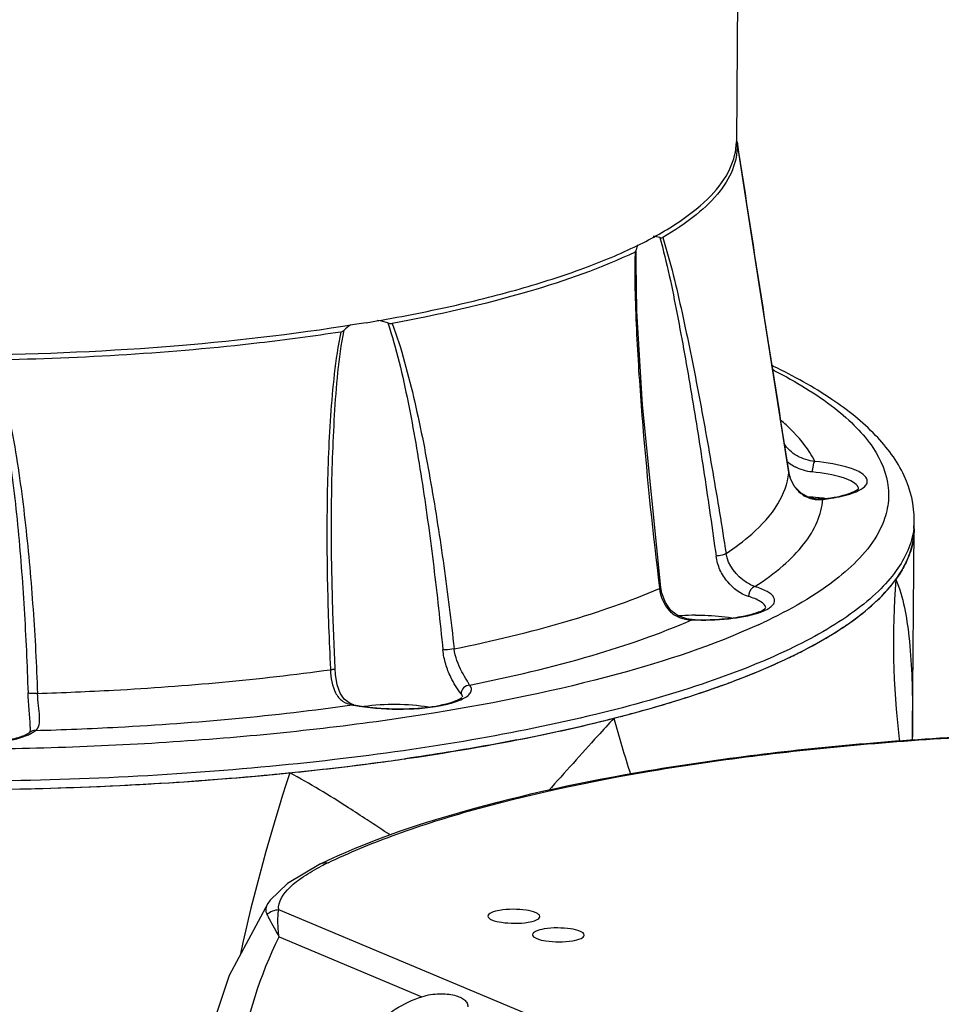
# Model space of a CAD drawing. Header units: millimetres. Extents: x 12 to 2508, y 25 to 1770.
# Tile 43 of 53: x 2214 to 2268, y 949 to 1006. Entities that reach past the tile are written whole.
import ezdxf

# ---------------------------------------------------------------- set-up
doc = ezdxf.new("R2010")
doc.units = ezdxf.units.MM
for name, color, linetype in [('ARM1_ABL89', 7, 'Continuous'), ('ARM1_PIPE_PBL94', 7, 'Continuous'), ('COVER_M_PBL88', 7, 'Continuous'), ('FLANGE_ARM1_PBL90', 7, 'Continuous'), ('HOLDER_M_PBL81', 7, 'Continuous'), ('MODULE_M_ABL79', 7, 'Continuous'), ('MODULE_M_ABL85', 7, 'Continuous'), ('new_view_8_VBL72', 7, 'Continuous')]:
    doc.layers.add(name, color=color, linetype=linetype)

# ---------------------------------------------------------------- blocks, each defined once
blk = doc.blocks.new('HOLDER_M_PBL81', base_point=(3044.849, 1515.763))
at = {"layer": 'HOLDER_M_PBL81', "color": 7}
for p, q in [((3112.59, 1569.819), (3112.69, 1581.532)), ((3112.593, 1569.472), (3112.59, 1569.819)), ((3112.593, 1569.468), (3112.593, 1569.472)), ((3112.6, 1569.272), (3112.593, 1569.468))]:
    blk.add_line(p, q, dxfattribs=at)
at = {"layer": 'HOLDER_M_PBL81', "color": 2}
blk.add_line((3112.59, 1569.926), (3112.592, 1570.904), dxfattribs=at)
for centre, radius, start, end in [((3157.019, 1574.946), 45.539, 175.3944, 187.0575), ((3150.504, 1570.195), 37.919, 178.9287, 180.4052), ((3153.003, 1585.924), 59.728, 194.9074, 198.15285), ((3150.559, 1570.195), 37.974, 180.405, 181.0905), ((3156.584, 1574.915), 45.104, 187.0861, 187.2707), ((3175.873, 1534.588), 104.652, 161.73153, 167.69252)]:
    blk.add_arc(centre, radius, start, end, dxfattribs=at)
at = {"layer": 'HOLDER_M_PBL81', "color": 7}
for centre, radius, start, end in [((3104.156, 1584.165), 9.318, 316.9337, 318.4854), ((3098.265, 1591.265), 18.564, 303.6132, 304.5732), ((3090.751, 1604.774), 34.038, 294.981, 295.5921), ((3082.531, 1625.192), 56.058, 288.9964, 289.4025), ((3071.768, 1662.674), 95.07, 281.80902, 284.32202), ((3074.093, 1653.419), 85.527, 284.34668, 284.54691), ((3074.545, 1651.68), 83.731, 284.54663, 284.82638), ((3068.238, 1678.959), 111.733, 281.05349, 281.87219), ((3060.18, 1729.29), 162.717, 275.75464, 277.55059), ((3061.778, 1717.094), 150.417, 277.55757, 278.18536), ((3057.523, 1756.552), 190.109, 273.34176, 275.45974), ((3058.738, 1742.851), 176.354, 275.49023, 275.65795), ((3058.901, 1741.205), 174.7, 275.65802, 275.78018), ((3056.548, 1774.122), 207.706, 271.18257, 273.1601), ((3056.977, 1765.369), 198.942, 273.17565, 273.35062)]:
    blk.add_arc(centre, radius, start, end, dxfattribs=at)
for points in [[(3112.69, 1581.532), (3112.686, 1581.127), (3112.622, 1580.718), (3112.507, 1580.33)], [(3112.507, 1580.33), (3112.405, 1579.986), (3112.262, 1579.653), (3112.092, 1579.337)], [(3112.092, 1579.337), (3111.954, 1579.082), (3111.797, 1578.837), (3111.627, 1578.602)], [(3111.133, 1577.988), (3111.307, 1578.185), (3111.473, 1578.39), (3111.627, 1578.602)]]:
    blk.add_open_spline(points, degree=3, dxfattribs=at)
at = {"layer": 'HOLDER_M_PBL81', "color": 2}
for points, knots in [([(3111.627, 1578.602), (3112.064, 1577.557), (3112.504, 1574.954), (3112.586, 1572.367), (3112.592, 1570.904)], [0, 0, 0, 0, 0.436305, 1, 1, 1, 1]), ([(3095.286, 1570.559), (3094.97, 1570.218), (3093.692, 1568.824), (3092.439, 1567.407), (3091.482, 1566.349)], [0, 0, 0, 0, 0.245674, 1, 1, 1, 1]), ([(3080.98, 1564.663), (3080.619, 1564.899), (3079.154, 1565.856), (3077.654, 1566.763), (3076.495, 1567.393)], [0, 0, 0, 0, 0.246399, 1, 1, 1, 1])]:
    blk.add_open_spline(points, degree=3, knots=knots, dxfattribs=at)
at = {"layer": 'HOLDER_M_PBL81', "color": 7}
for points, knots in [([(3108.799, 1575.979), (3109.009, 1576.124), (3109.775, 1576.676), (3110.493, 1577.298), (3110.963, 1577.802)], [0, 0, 0, 0, 0.270115, 1, 1, 1, 1]), ([(3105.454, 1574.076), (3105.738, 1574.212), (3106.795, 1574.737), (3107.822, 1575.326), (3108.542, 1575.804)], [0, 0, 0, 0, 0.267393, 1, 1, 1, 1]), ([(3101.154, 1572.318), (3101.51, 1572.443), (3102.852, 1572.931), (3104.173, 1573.477), (3105.126, 1573.921)], [0, 0, 0, 0, 0.264276, 1, 1, 1, 1]), ([(3095.971, 1570.737), (3096.394, 1570.849), (3098.009, 1571.29), (3099.609, 1571.785), (3100.778, 1572.187)], [0, 0, 0, 0, 0.261522, 1, 1, 1, 1]), ([(3089.66, 1569.299), (3089.139, 1569.197), (3086.991, 1568.793), (3084.833, 1568.445), (3083.194, 1568.209)], [0, 0, 0, 0, 0.242486, 1, 1, 1, 1])]:
    blk.add_open_spline(points, degree=3, knots=knots, dxfattribs=at)
at = {"layer": 'HOLDER_M_PBL81', "color": 2}
blk.add_open_spline([(3082.326, 1563.782), (3081.875, 1564.072), (3081.428, 1564.368), (3080.98, 1564.663)], degree=3, dxfattribs=at)
blk = doc.blocks.new('MODULE_M_ABL79', base_point=(3044.849, 1515.763))
at = {"layer": 'HOLDER_M_PBL81'}
blk.add_blockref('HOLDER_M_PBL81', (3044.849, 1515.763), dxfattribs=at)
blk = doc.blocks.new('COVER_M_PBL88', base_point=(3128.653, 1545.472))
at = {"layer": 'COVER_M_PBL88', "color": 7}
blk.add_line((3075.221, 1559.824), (3075.22, 1559.822), dxfattribs=at)
at = {"layer": 'COVER_M_PBL88', "color": 2}
for p, q in [((3121.464, 1540.362), (3075.855, 1559.444)), ((3075.869, 1557.885), (3084.152, 1554.419))]:
    blk.add_line(p, q, dxfattribs=at)
at = {"layer": 'COVER_M_PBL88', "color": 7}
for points in [[(3078.266, 1562.115), (3076.359, 1560.984), (3075.354, 1560.014), (3075.221, 1559.823)], [(3075.221, 1559.824), (3072.979, 1555.648), (3071.356, 1550.752), (3070.677, 1545.766), (3070.657, 1544.959)]]:
    blk.add_lwpolyline(points, dxfattribs=at)
at = {"layer": 'COVER_M_PBL88', "color": 2}
blk.add_arc((3085.304, 1548.572), 15.119, 115.853, 117.5387, dxfattribs=at)
at = {"layer": 'COVER_M_PBL88', "color": 7}
for points, knots in [([(3078.266, 1562.115), (3080.912, 1563.398), (3087.203, 1565.551), (3097.821, 1567.791), (3110.228, 1569.284), (3119.039, 1569.711), (3123.618, 1569.786)], [0, 0, 0, 0, 0.190676, 0.428492, 0.703017, 1, 1, 1, 1]), ([(3088.658, 1559.423), (3088.488, 1559.394), (3088.256, 1559.353), (3087.981, 1559.179), (3087.981, 1559.091)], [0, 0, 0, 0, 0.663238, 1, 1, 1, 1]), ([(3090.98, 1559.066), (3090.981, 1559.165), (3090.654, 1559.353), (3089.918, 1559.488), (3089.163, 1559.508), (3088.658, 1559.423)], [0, 0, 0, 0, 0.122105, 0.367244, 1, 1, 1, 1]), ([(3087.981, 1559.091), (3087.98, 1558.992), (3088.307, 1558.804), (3089.043, 1558.669), (3089.798, 1558.649), (3090.303, 1558.734)], [0, 0, 0, 0, 0.122105, 0.367244, 1, 1, 1, 1]), ([(3090.303, 1558.734), (3090.473, 1558.763), (3090.705, 1558.804), (3090.98, 1558.978), (3090.98, 1559.066)], [0, 0, 0, 0, 0.663238, 1, 1, 1, 1]), ([(3091.235, 1558.344), (3091.065, 1558.316), (3090.833, 1558.275), (3090.558, 1558.1), (3090.558, 1558.013)], [0, 0, 0, 0, 0.663238, 1, 1, 1, 1]), ([(3093.557, 1557.988), (3093.558, 1558.086), (3093.231, 1558.275), (3092.495, 1558.409), (3091.74, 1558.429), (3091.235, 1558.344)], [0, 0, 0, 0, 0.122105, 0.367244, 1, 1, 1, 1]), ([(3090.558, 1558.013), (3090.557, 1557.914), (3090.884, 1557.726), (3091.62, 1557.591), (3092.375, 1557.571), (3092.88, 1557.656)], [0, 0, 0, 0, 0.122105, 0.367244, 1, 1, 1, 1]), ([(3092.88, 1557.656), (3093.05, 1557.685), (3093.282, 1557.725), (3093.557, 1557.9), (3093.557, 1557.988)], [0, 0, 0, 0, 0.663238, 1, 1, 1, 1]), ([(3082.159, 1553.384), (3082.304, 1553.495), (3082.923, 1553.921), (3083.612, 1554.246), (3084.152, 1554.419)], [0, 0, 0, 0, 0.243649, 1, 1, 1, 1]), ([(3084.152, 1554.419), (3084.481, 1554.525), (3085.119, 1554.629), (3085.879, 1554.561), (3086.359, 1554.403), (3086.614, 1554.256), (3086.782, 1554.06), (3086.814, 1553.901), (3086.813, 1553.825)], [0, 0, 0, 0, 0.344121, 0.6345, 0.750513, 0.84547, 0.924209, 1, 1, 1, 1])]:
    blk.add_open_spline(points, degree=3, knots=knots, dxfattribs=at)
at = {"layer": 'COVER_M_PBL88', "color": 2}
for points, knots in [([(3078.711, 1562.178), (3079.92, 1562.764), (3082.597, 1563.867), (3088.817, 1565.838), (3098.017, 1567.767), (3110.32, 1569.25), (3119.07, 1569.674), (3123.619, 1569.748)], [0, 0, 0, 0, 0.088, 0.189191, 0.426938, 0.702086, 1, 1, 1, 1]), ([(3075.855, 1559.444), (3075.77, 1559.924), (3076.381, 1560.722), (3077.323, 1561.423), (3077.964, 1561.796), (3078.314, 1561.978)], [0, 0, 0, 0, 0.400248, 0.676373, 1, 1, 1, 1]), ([(3075.219, 1559.822), (3075.158, 1559.727), (3075.062, 1559.509), (3075.118, 1559.277), (3075.164, 1559.175)], [0, 0, 0, 0, 0.502558, 1, 1, 1, 1]), ([(3075.869, 1557.885), (3075.833, 1558.18), (3075.79, 1558.699), (3075.81, 1559.224), (3075.855, 1559.444)], [0, 0, 0, 0, 0.569826, 1, 1, 1, 1]), ([(3075.164, 1559.175), (3075.207, 1559.094), (3075.446, 1558.666), (3075.68, 1558.236), (3075.869, 1557.885)], [0, 0, 0, 0, 0.186911, 1, 1, 1, 1]), ([(3081.54, 1533.659), (3080.486, 1534.1), (3078.513, 1535.226), (3076.156, 1537.643), (3074.52, 1540.561), (3073.235, 1544.957), (3073.267, 1551.013), (3074.781, 1555.66), (3075.869, 1557.885)], [0, 0, 0, 0, 0.123328, 0.241743, 0.359963, 0.480781, 0.732708, 1, 1, 1, 1])]:
    blk.add_open_spline(points, degree=3, knots=knots, dxfattribs=at)
for points in [[(3078.266, 1562.115), (3078.401, 1562.18), (3078.563, 1562.201), (3078.711, 1562.178)], [(3075.855, 1559.444), (3075.608, 1559.443), (3075.346, 1559.342), (3075.164, 1559.175)]]:
    blk.add_open_spline(points, degree=3, dxfattribs=at)
blk = doc.blocks.new('MODULE_M_ABL85', base_point=(3114.131, 1480.513))
at = {"layer": 'COVER_M_PBL88'}
blk.add_blockref('COVER_M_PBL88', (3128.653, 1545.472), dxfattribs=at)
blk = doc.blocks.new('FLANGE_ARM1_PBL90', base_point=(3054.694, 1585.73))
at = {"layer": 'FLANGE_ARM1_PBL90', "color": 7}
for p, q in [((3102.419, 1603.956), (3102.419, 1603.96)), ((3096.566, 1596.946), (3096.566, 1596.952)), ((3078.909, 1582.503), (3078.916, 1583.17)), ((3112.69, 1581.532), (3112.694, 1582.013))]:
    blk.add_line(p, q, dxfattribs=at)
at = {"layer": 'FLANGE_ARM1_PBL90', "color": 2}
for p, q in [((3096.566, 1596.952), (3096.58, 1597.695)), ((3105.424, 1584.784), (3105.424, 1584.793)), ((3107.333, 1583.26), (3107.392, 1583.245)), ((3097.919, 1578.118), (3097.925, 1578.073)), ((3097.92, 1578.118), (3097.925, 1578.073)), ((3099.807, 1576.274), (3099.793, 1576.256)), ((3078.847, 1573.424), (3078.849, 1573.369)), ((3078.847, 1573.423), (3078.849, 1573.369)), ((3080.209, 1571.338), (3080.113, 1571.329))]:
    blk.add_line(p, q, dxfattribs=at)
at = {"layer": 'FLANGE_ARM1_PBL90', "color": 7}
for points in [[(3105.424, 1584.793), (3103.696, 1595.711), (3102.864, 1601.079), (3102.419, 1603.96)], [(3098, 1578.127), (3096.934, 1588.71), (3096.614, 1594.136), (3096.566, 1596.951)], [(3107.333, 1583.26), (3107.055, 1583.252), (3106.573, 1583.352), (3106.131, 1583.596), (3105.755, 1583.986), (3105.5, 1584.485), (3105.424, 1584.793)], [(3079.113, 1573.434), (3078.98, 1576.715), (3078.911, 1580.083), (3078.909, 1582.503)], [(3099.807, 1576.274), (3099.508, 1576.307), (3099.009, 1576.483), (3098.587, 1576.807), (3098.263, 1577.264), (3098.058, 1577.811), (3098, 1578.127)], [(3080.211, 1571.337), (3079.983, 1571.408), (3079.644, 1571.653), (3079.413, 1572.006), (3079.245, 1572.485), (3079.141, 1573.081), (3079.113, 1573.435)], [(3061.449, 1570.042), (3061.443, 1569.902), (3061.42, 1569.764), (3061.412, 1569.739)]]:
    blk.add_lwpolyline(points, dxfattribs=at)
at = {"layer": 'FLANGE_ARM1_PBL90', "color": 2}
for centre, radius, start, end in [((6367.509, 2105.915), 3303.449, 188.739936, 189.076525), ((3132.899, 1596.603), 36.403, 178.4711, 179.4577), ((3090.335, 1562.959), 31.187, 62.786, 63.0273), ((3097.014, 1578.59), 12.182, 48.76, 49.5702), ((3097.565, 1579.215), 11.348, 46.7828, 48.7736), ((3106.885, 1587.167), 2.325, 227.4138, 238.9353), ((3106.888, 1587.171), 2.329, 238.9252, 241.8846), ((3107.295, 1585.084), 1.895, 189.1056, 189.9288), ((3107.349, 1585.095), 1.95, 189.9743, 201.8534), ((3107.339, 1585.09), 1.938, 201.8314, 212.1313), ((3107.306, 1585.07), 1.9, 212.1532, 217.5893), ((3107.255, 1585.03), 1.835, 217.5729, 230.3545), ((3107.219, 1584.99), 1.782, 230.4167, 233.8016), ((3109.131, 1583.801), 0.341, 19.3864, 22.9053), ((3109.159, 1583.811), 0.312, 11.9635, 19.4347), ((3109.181, 1583.816), 0.289, 7.4909, 11.9146), ((3107.16, 1584.902), 1.675, 248.8602, 249.9752), ((3107.152, 1584.93), 1.702, 276.1661, 278.1197), ((3108.464, 1582.051), 4.229, 353.1704, 359.4932), ((3089.31, 1607.237), 34.398, 294.648, 294.9442), ((3089.577, 1606.662), 33.765, 294.9446, 295.1203), ((3085.511, 1573.685), 2.245, 296.4943, 297.405), ((3081.954, 1580.374), 9.23, 258.4937, 259.043)]:
    blk.add_arc(centre, radius, start, end, dxfattribs=at)
at = {"layer": 'FLANGE_ARM1_PBL90', "color": 7}
for centre, radius, start, end in [((3080.997, 1591.7), 1.908, 120.481, 135.5036), ((3088.805, 1558.457), 36.1, 64.1565, 64.3676), ((3105.85, 1572.93), 10.49, 81.8103, 81.9524), ((3105.903, 1573.295), 10.121, 80.9043, 81.815), ((3100.09, 1563.23), 13.296, 91.2765, 94.653), ((3100.118, 1562.415), 14.112, 90.4422, 91.314), ((3061.112, 1570.112), 0.48, 309.2647, 310.2474)]:
    blk.add_arc(centre, radius, start, end, dxfattribs=at)
for points, knots in [([(3102.419, 1603.956), (3102.454, 1603.476), (3102.299, 1602.431), (3101.425, 1600.974), (3099.99, 1599.601), (3098.789, 1598.809), (3098.111, 1598.417)], [0, 0, 0, 0, 0.196388, 0.416347, 0.680683, 1, 1, 1, 1]), ([(3097.945, 1598.413), (3097.961, 1598.409), (3098.015, 1598.399), (3098.077, 1598.397), (3098.111, 1598.417)], [0, 0, 0, 0, 0.293258, 1, 1, 1, 1]), ([(3096.509, 1597.574), (3094.536, 1596.627), (3089.882, 1595.001), (3085.092, 1593.928), (3082.422, 1593.438)], [0, 0, 0, 0, 0.446344, 1, 1, 1, 1]), ([(3079.445, 1592.937), (3077.879, 1592.695), (3071.214, 1591.807), (3064.489, 1591.403), (3059.353, 1591.313)], [0, 0, 0, 0, 0.235742, 1, 1, 1, 1]), ([(3112.694, 1582.013), (3112.701, 1582.9), (3112.245, 1584.761), (3110.446, 1587.144), (3107.805, 1589.228), (3105.705, 1590.384), (3104.542, 1590.947)], [0, 0, 0, 0, 0.209551, 0.435222, 0.694466, 1, 1, 1, 1]), ([(3106.489, 1583.404), (3106.699, 1583.389), (3106.976, 1583.363), (3107.251, 1583.327), (3107.318, 1583.317)], [0, 0, 0, 0, 0.757424, 1, 1, 1, 1]), ([(3107.333, 1583.26), (3107.806, 1583.313), (3108.448, 1583.415), (3109.145, 1583.661), (3109.383, 1583.787), (3109.455, 1583.852)], [0, 0, 0, 0, 0.642997, 0.868647, 1, 1, 1, 1]), ([(3006.19, 1573.856), (3008.044, 1573.081), (3012.158, 1571.661), (3021.647, 1569.255), (3035.357, 1567.205), (3052.948, 1566.19), (3068.025, 1566.57), (3079.675, 1567.672), (3087.622, 1568.84), (3094.737, 1570.331), (3100.847, 1572.104), (3105.804, 1574.113), (3109.099, 1576.058), (3110.979, 1577.75), (3111.943, 1578.974), (3112.543, 1580.235), (3112.686, 1581.111), (3112.69, 1581.531)], [0, 0, 0, 0, 0.05391, 0.116489, 0.262375, 0.424821, 0.588659, 0.66628, 0.738595, 0.80399, 0.861114, 0.908989, 0.947221, 0.962909, 0.976596, 0.988731, 1, 1, 1, 1]), ([(3099.807, 1576.274), (3100.277, 1576.257), (3101.182, 1576.265), (3102.433, 1576.386), (3103.382, 1576.602), (3103.911, 1576.797), (3104.064, 1576.927)], [0, 0, 0, 0, 0.324336, 0.623319, 0.861506, 1, 1, 1, 1]), ([(3100.009, 1576.526), (3100.191, 1576.528), (3100.896, 1576.519), (3101.601, 1576.461), (3102.117, 1576.378)], [0, 0, 0, 0, 0.259053, 1, 1, 1, 1]), ([(3080.209, 1571.338), (3080.793, 1571.219), (3082.032, 1571.085), (3083.828, 1571.103), (3085.229, 1571.281), (3086.073, 1571.538), (3086.376, 1571.678), (3086.474, 1571.757)], [0, 0, 0, 0, 0.280797, 0.584051, 0.845314, 0.940623, 1, 1, 1, 1]), ([(3080.787, 1571.25), (3081.408, 1571.338), (3082.665, 1571.404), (3083.92, 1571.317), (3084.539, 1571.218)], [0, 0, 0, 0, 0.500077, 1, 1, 1, 1]), ([(3053.884, 1569.731), (3054.069, 1569.617), (3054.58, 1569.43), (3055.886, 1569.143), (3057.424, 1569.046), (3058.998, 1569.115), (3060.057, 1569.252), (3060.853, 1569.454), (3061.285, 1569.633), (3061.416, 1569.74)], [0, 0, 0, 0, 0.084484, 0.209014, 0.52041, 0.679569, 0.822052, 0.934229, 1, 1, 1, 1])]:
    blk.add_open_spline(points, degree=3, knots=knots, dxfattribs=at)
for points in [[(3102.419, 1603.96), (3102.415, 1603.984), (3102.401, 1604.005), (3102.387, 1604.026)], [(3097.945, 1598.413), (3097.818, 1598.443), (3097.689, 1598.464), (3097.559, 1598.471)], [(3096.509, 1597.574), (3096.551, 1597.594), (3096.575, 1597.648), (3096.58, 1597.695)], [(3096.652, 1597.994), (3096.613, 1597.899), (3096.59, 1597.797), (3096.58, 1597.695)], [(3082.173, 1593.465), (3081.978, 1593.526), (3081.777, 1593.573), (3081.575, 1593.601)], [(3082.173, 1593.465), (3082.253, 1593.44), (3082.34, 1593.423), (3082.422, 1593.438)], [(3079.445, 1592.937), (3079.516, 1592.948), (3079.585, 1592.986), (3079.635, 1593.037)]]:
    blk.add_open_spline(points, degree=3, dxfattribs=at)
at = {"layer": 'FLANGE_ARM1_PBL90', "color": 2}
for points, knots in [([(3097.945, 1598.413), (3098.354, 1596.952), (3098.976, 1593.932), (3099.796, 1589.346), (3100.531, 1584.667), (3100.985, 1581.526), (3101.203, 1579.947)], [0, 0, 0, 0, 0.242645, 0.492371, 0.745195, 1, 1, 1, 1]), ([(3098.111, 1598.417), (3098.564, 1596.981), (3099.267, 1593.996), (3100.19, 1589.452), (3101.023, 1584.801), (3101.536, 1581.674), (3101.783, 1580.102)], [0, 0, 0, 0, 0.241657, 0.491379, 0.744572, 1, 1, 1, 1]), ([(3096.498, 1596.947), (3096.482, 1595.365), (3096.603, 1592.204), (3097.047, 1585.922), (3097.542, 1581.232), (3097.919, 1578.118)], [0, 0, 0, 0, 0.251327, 0.501909, 1, 1, 1, 1]), ([(3082.173, 1593.465), (3082.431, 1592.72), (3082.853, 1591.19), (3083.531, 1588.076), (3084.207, 1584.12), (3084.856, 1579.332), (3085.207, 1576.122), (3085.366, 1574.512)], [0, 0, 0, 0, 0.122831, 0.246969, 0.496764, 0.747934, 1, 1, 1, 1]), ([(3082.422, 1593.438), (3082.705, 1592.704), (3083.173, 1591.19), (3083.942, 1588.101), (3084.703, 1584.163), (3085.44, 1579.389), (3085.839, 1576.185), (3086.019, 1574.577)], [0, 0, 0, 0, 0.122683, 0.246673, 0.496495, 0.747768, 1, 1, 1, 1]), ([(3079.445, 1592.937), (3079.28, 1592.136), (3079.05, 1590.515), (3078.767, 1587.261), (3078.625, 1583.185), (3078.649, 1578.299), (3078.766, 1575.047), (3078.847, 1573.423)], [0, 0, 0, 0, 0.125383, 0.250706, 0.500935, 0.750685, 1, 1, 1, 1]), ([(3078.916, 1583.17), (3078.938, 1584.817), (3079.05, 1588.114), (3079.327, 1591.414), (3079.635, 1593.037)], [0, 0, 0, 0, 0.499265, 1, 1, 1, 1]), ([(3059.088, 1591.377), (3059.331, 1590.602), (3059.709, 1589.017), (3060.262, 1585.811), (3060.743, 1581.769), (3061.117, 1576.899), (3061.265, 1573.646), (3061.317, 1572.018)], [0, 0, 0, 0, 0.124846, 0.249818, 0.499712, 0.749792, 1, 1, 1, 1]), ([(3059.353, 1591.313), (3059.619, 1590.545), (3060.037, 1588.971), (3060.666, 1585.779), (3061.208, 1581.744), (3061.637, 1576.878), (3061.808, 1573.625), (3061.868, 1571.997)], [0, 0, 0, 0, 0.124831, 0.249741, 0.499674, 0.74977, 1, 1, 1, 1]), ([(3104.598, 1590.694), (3105.815, 1590.068), (3107.493, 1589.074), (3109.329, 1587.465), (3110.554, 1586.014), (3111.268, 1584.353), (3111.184, 1582.697), (3110.918, 1581.93), (3110.741, 1581.562)], [0, 0, 0, 0, 0.336516, 0.475896, 0.598008, 0.803155, 0.899311, 1, 1, 1, 1]), ([(3106.931, 1585.435), (3106.842, 1585.612), (3106.41, 1586.367), (3105.824, 1587.026), (3105.336, 1587.486)], [0, 0, 0, 0, 0.228309, 1, 1, 1, 1]), ([(3106.931, 1585.435), (3106.575, 1585.478), (3105.874, 1585.675), (3105.322, 1586.184), (3105.148, 1586.489)], [0, 0, 0, 0, 0.505633, 1, 1, 1, 1]), ([(3106.931, 1585.435), (3106.866, 1585.38), (3106.807, 1585.156), (3106.778, 1584.953), (3106.776, 1584.826)], [0, 0, 0, 0, 0.400724, 1, 1, 1, 1]), ([(3109.946, 1584.427), (3109.887, 1584.567), (3109.563, 1584.83), (3108.563, 1585.228), (3107.623, 1585.371), (3106.931, 1585.435)], [0, 0, 0, 0, 0.14033, 0.358854, 1, 1, 1, 1]), ([(3101.783, 1580.102), (3102.303, 1580.446), (3103.425, 1581.281), (3104.829, 1582.786), (3105.359, 1584.151), (3105.424, 1584.784)], [0, 0, 0, 0, 0.306537, 0.686996, 1, 1, 1, 1]), ([(3109.445, 1583.934), (3109.393, 1584.058), (3109.106, 1584.291), (3108.221, 1584.643), (3107.389, 1584.769), (3106.776, 1584.826)], [0, 0, 0, 0, 0.140328, 0.358851, 1, 1, 1, 1]), ([(3109.099, 1583.597), (3109.246, 1583.648), (3109.502, 1583.754), (3109.808, 1583.95), (3109.987, 1584.183), (3109.975, 1584.359), (3109.946, 1584.427)], [0, 0, 0, 0, 0.359267, 0.631778, 0.829877, 1, 1, 1, 1]), ([(3107.392, 1583.245), (3107.555, 1583.263), (3108.131, 1583.34), (3108.704, 1583.459), (3109.099, 1583.597)], [0, 0, 0, 0, 0.28194, 1, 1, 1, 1]), ([(3103.455, 1578.182), (3104.026, 1578.552), (3105.049, 1579.296), (3106.295, 1580.554), (3107.114, 1581.864), (3107.358, 1582.799), (3107.392, 1583.245)], [0, 0, 0, 0, 0.308011, 0.57126, 0.7974, 1, 1, 1, 1]), ([(3112.664, 1581.548), (3112.559, 1580.674), (3111.931, 1579.331), (3110.585, 1577.838), (3108.576, 1576.185), (3105.166, 1574.295), (3100.109, 1572.34), (3093.946, 1570.622), (3086.823, 1569.185), (3078.909, 1568.065), (3067.365, 1567.021), (3052.474, 1566.686), (3035.121, 1567.718), (3021.606, 1569.751), (3012.239, 1572.122), (3008.169, 1573.519), (3006.331, 1574.281)], [0, 0, 0, 0, 0.023731, 0.037946, 0.054224, 0.093618, 0.142447, 0.200232, 0.265973, 0.338331, 0.415728, 0.578521, 0.739546, 0.884168, 0.94632, 1, 1, 1, 1]), ([(3110.741, 1581.562), (3110.201, 1580.443), (3108.056, 1578.243), (3105.461, 1576.818), (3103.911, 1576.091)], [0, 0, 0, 0, 0.420498, 1, 1, 1, 1]), ([(3101.783, 1580.102), (3101.715, 1580.053), (3101.516, 1579.995), (3101.319, 1579.958), (3101.203, 1579.947)], [0, 0, 0, 0, 0.419294, 1, 1, 1, 1]), ([(3103.455, 1578.182), (3103.283, 1578.244), (3102.514, 1578.637), (3101.891, 1579.428), (3101.783, 1580.102)], [0, 0, 0, 0, 0.211097, 1, 1, 1, 1]), ([(3103.082, 1577.612), (3102.612, 1577.751), (3101.962, 1578.257), (3101.395, 1579.137), (3101.247, 1579.677), (3101.203, 1579.947)], [0, 0, 0, 0, 0.470839, 0.737488, 1, 1, 1, 1]), ([(3086.019, 1574.577), (3088.22, 1575.024), (3092.252, 1575.985), (3096.184, 1577.325), (3097.925, 1578.073)], [0, 0, 0, 0, 0.542373, 1, 1, 1, 1]), ([(3097.925, 1578.073), (3097.936, 1578.077), (3097.962, 1578.089), (3098.003, 1578.108), (3098, 1578.127)], [0, 0, 0, 0, 0.385998, 1, 1, 1, 1]), ([(3097.925, 1578.073), (3097.98, 1577.605), (3098.266, 1576.883), (3099.073, 1576.341), (3099.554, 1576.258), (3099.793, 1576.256)], [0, 0, 0, 0, 0.497931, 0.747565, 1, 1, 1, 1]), ([(3103.455, 1578.182), (3103.404, 1578.17), (3103.19, 1578.056), (3103.084, 1577.796), (3103.082, 1577.612)], [0, 0, 0, 0, 0.222909, 1, 1, 1, 1]), ([(3104.238, 1576.918), (3104.312, 1576.963), (3104.439, 1577.054), (3104.575, 1577.222), (3104.615, 1577.412), (3104.542, 1577.596), (3104.382, 1577.761), (3104.027, 1577.99), (3103.697, 1578.109), (3103.455, 1578.182)], [0, 0, 0, 0, 0.125473, 0.223834, 0.306191, 0.392065, 0.498707, 0.634583, 1, 1, 1, 1]), ([(3104.09, 1576.957), (3104.062, 1577.106), (3103.708, 1577.409), (3103.33, 1577.538), (3103.082, 1577.612)], [0, 0, 0, 0, 0.370308, 1, 1, 1, 1]), ([(3099.793, 1576.256), (3100.511, 1576.23), (3101.818, 1576.269), (3103.119, 1576.481), (3103.675, 1576.668)], [0, 0, 0, 0, 0.550167, 1, 1, 1, 1]), ([(3103.675, 1576.668), (3103.73, 1576.686), (3103.923, 1576.756), (3104.112, 1576.841), (3104.238, 1576.918)], [0, 0, 0, 0, 0.281005, 1, 1, 1, 1]), ([(3103.656, 1575.973), (3101.032, 1574.769), (3094.844, 1572.74), (3084.442, 1570.624), (3072.34, 1569.22), (3059.231, 1568.62), (3045.861, 1568.864), (3032.998, 1569.936), (3021.379, 1571.77), (3014.209, 1573.588), (3010.996, 1574.67)], [0, 0, 0, 0, 0.092087, 0.20666, 0.338352, 0.480343, 0.625044, 0.764672, 0.891808, 1, 1, 1, 1]), ([(3086.918, 1572.476), (3089.308, 1572.954), (3093.671, 1573.983), (3097.922, 1575.438), (3099.793, 1576.256)], [0, 0, 0, 0, 0.544127, 1, 1, 1, 1]), ([(3086.019, 1574.577), (3085.853, 1574.539), (3085.634, 1574.513), (3085.415, 1574.51), (3085.366, 1574.512)], [0, 0, 0, 0, 0.776462, 1, 1, 1, 1]), ([(3086.426, 1571.969), (3086.183, 1572.261), (3085.852, 1572.831), (3085.501, 1573.693), (3085.398, 1574.236), (3085.366, 1574.512)], [0, 0, 0, 0, 0.409169, 0.701111, 1, 1, 1, 1]), ([(3086.918, 1572.476), (3086.87, 1572.577), (3086.707, 1572.829), (3086.321, 1573.486), (3086.073, 1574.114), (3086.019, 1574.577)], [0, 0, 0, 0, 0.146303, 0.39017, 1, 1, 1, 1]), ([(3061.868, 1571.997), (3063.341, 1572.042), (3069.016, 1572.283), (3074.681, 1572.796), (3078.849, 1573.369)], [0, 0, 0, 0, 0.259303, 1, 1, 1, 1]), ([(3078.849, 1573.369), (3078.914, 1573.377), (3079.003, 1573.389), (3079.083, 1573.411), (3079.114, 1573.426), (3079.113, 1573.434)], [0, 0, 0, 0, 0.711152, 0.912371, 1, 1, 1, 1]), ([(3078.849, 1573.369), (3078.86, 1573.13), (3078.907, 1572.667), (3079.1, 1572.019), (3079.515, 1571.509), (3079.914, 1571.363), (3080.113, 1571.329)], [0, 0, 0, 0, 0.274765, 0.533013, 0.76762, 1, 1, 1, 1]), ([(3061.868, 1571.997), (3061.754, 1571.991), (3061.572, 1571.994), (3061.383, 1571.994), (3061.317, 1572.018)], [0, 0, 0, 0, 0.620716, 1, 1, 1, 1]), ([(3061.449, 1570.042), (3061.452, 1570.352), (3061.38, 1571.01), (3061.331, 1571.668), (3061.317, 1572.018)], [0, 0, 0, 0, 0.469506, 1, 1, 1, 1]), ([(3061.75, 1569.846), (3061.981, 1569.992), (3062.013, 1570.61), (3061.922, 1571.294), (3061.879, 1571.758), (3061.868, 1571.997)], [0, 0, 0, 0, 0.374484, 0.672811, 1, 1, 1, 1]), ([(3086.918, 1572.476), (3086.791, 1572.469), (3086.536, 1572.354), (3086.427, 1572.095), (3086.426, 1571.969)], [0, 0, 0, 0, 0.502375, 1, 1, 1, 1]), ([(3086.544, 1571.692), (3086.644, 1571.744), (3086.813, 1571.847), (3086.999, 1572.047), (3087.041, 1572.286), (3086.965, 1572.418), (3086.918, 1572.476)], [0, 0, 0, 0, 0.331753, 0.579722, 0.780023, 1, 1, 1, 1]), ([(3085.259, 1571.294), (3085.384, 1571.318), (3085.811, 1571.41), (3086.235, 1571.537), (3086.513, 1571.676)], [0, 0, 0, 0, 0.290047, 1, 1, 1, 1]), ([(3061.75, 1569.846), (3063.344, 1569.891), (3069.482, 1570.142), (3075.61, 1570.698), (3080.113, 1571.329)], [0, 0, 0, 0, 0.259651, 1, 1, 1, 1]), ([(3080.2, 1571.312), (3081.036, 1571.15), (3082.733, 1571.026), (3084.432, 1571.136), (3085.259, 1571.294)], [0, 0, 0, 0, 0.50279, 1, 1, 1, 1]), ([(3061.341, 1569.603), (3061.382, 1569.621), (3061.525, 1569.689), (3061.663, 1569.772), (3061.75, 1569.846)], [0, 0, 0, 0, 0.283499, 1, 1, 1, 1]), ([(3058.093, 1569.063), (3058.719, 1569.077), (3059.817, 1569.167), (3060.906, 1569.409), (3061.341, 1569.603)], [0, 0, 0, 0, 0.568095, 1, 1, 1, 1])]:
    blk.add_open_spline(points, degree=3, knots=knots, dxfattribs=at)
for points in [[(3106.776, 1584.826), (3106.435, 1584.856), (3106.093, 1584.955), (3105.791, 1585.116)], [(3106.167, 1583.553), (3106.286, 1583.465), (3106.418, 1583.393), (3106.556, 1583.339)], [(3106.587, 1583.328), (3106.823, 1583.242), (3107.085, 1583.211), (3107.335, 1583.238)], [(3086.516, 1571.769), (3086.509, 1571.842), (3086.472, 1571.912), (3086.426, 1571.969)], [(3061.75, 1569.846), (3061.636, 1569.856), (3061.51, 1569.819), (3061.423, 1569.746)]]:
    blk.add_open_spline(points, degree=3, dxfattribs=at)
blk = doc.blocks.new('ARM1_PIPE_PBL94', base_point=(3055.441, 1663.479))
at = {"layer": 'ARM1_PIPE_PBL94', "color": 7}
blk.add_line((3103.498, 1734.254), (3102.381, 1603.965), dxfattribs=at)
for points, knots in [([(3080.927, 1593.476), (3082.499, 1593.741), (3085.493, 1594.313), (3089.709, 1595.357), (3093.401, 1596.532), (3096.516, 1597.822), (3099.014, 1599.209), (3100.87, 1600.682), (3102.07, 1602.253), (3102.377, 1603.427), (3102.381, 1603.965)], [0, 0, 0, 0, 0.19072, 0.364508, 0.519361, 0.653819, 0.767228, 0.860197, 0.935563, 1, 1, 1, 1]), ([(3080.927, 1593.476), (3077.325, 1592.869), (3069.755, 1591.974), (3058.12, 1591.46), (3046.276, 1591.734), (3034.984, 1592.779), (3026.279, 1594.283), (3020.167, 1595.874), (3016.346, 1597.148), (3013.142, 1598.533), (3010.596, 1600.012), (3008.735, 1601.566), (3007.901, 1602.774), (3007.662, 1603.367)], [0, 0, 0, 0, 0.143966, 0.299941, 0.458611, 0.610446, 0.746471, 0.806131, 0.859165, 0.905034, 0.943495, 0.974785, 1, 1, 1, 1])]:
    blk.add_open_spline(points, degree=3, knots=knots, dxfattribs=at)
blk = doc.blocks.new('ARM1_ABL89', base_point=(3054.694, 1662.11))
at = {"layer": 'ARM1_PIPE_PBL94'}
blk.add_blockref('ARM1_PIPE_PBL94', (3055.441, 1663.479), dxfattribs=at)
at = {"layer": 'FLANGE_ARM1_PBL90'}
blk.add_blockref('FLANGE_ARM1_PBL90', (3054.694, 1585.73), dxfattribs=at)
blk = doc.blocks.new('NEW_VIEW_8_VBL72', base_point=(3101.864, 1793.209))
at = {"layer": 'ARM1_ABL89'}
blk.add_blockref('ARM1_ABL89', (3054.694, 1662.11), dxfattribs=at)
at = {"layer": 'MODULE_M_ABL79'}
blk.add_blockref('MODULE_M_ABL79', (3044.849, 1515.763), dxfattribs=at)
at = {"layer": 'MODULE_M_ABL85'}
blk.add_blockref('MODULE_M_ABL85', (3114.131, 1480.513), dxfattribs=at)

msp = doc.modelspace()

# ---------------------------------------------------------------- block references
at = {"layer": 'new_view_8_VBL72'}
msp.add_blockref('NEW_VIEW_8_VBL72', (2255.522, 1187.853), dxfattribs=at)

doc.saveas('drawing.dxf')
